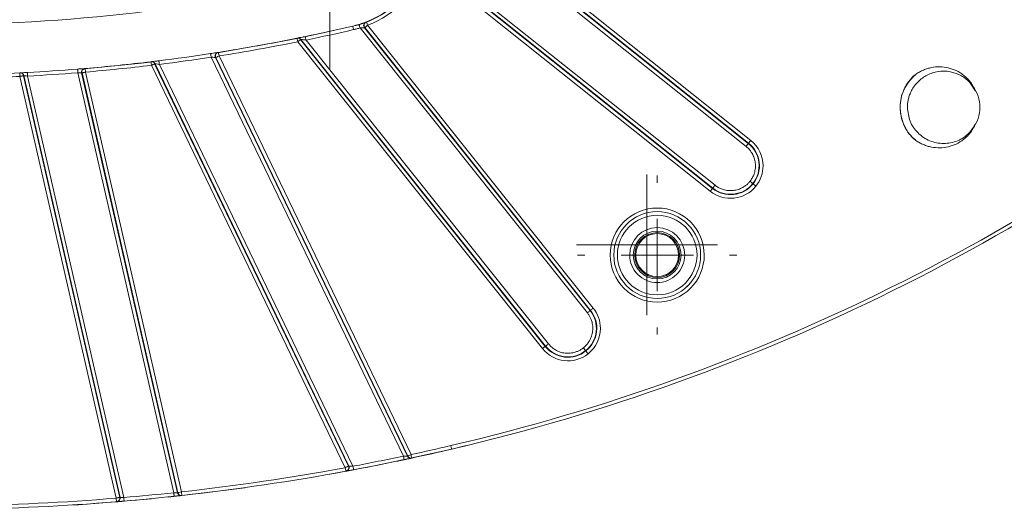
# Model space of a CAD drawing. Header units: millimetres. Extents: x 0 to 420, y 0 to 297.
# Tile 50 of 92: x 88 to 122, y 202 to 219. Entities that reach past the tile are written whole.
import ezdxf

# ---------------------------------------------------------------- set-up
doc = ezdxf.new("R2010")
doc.units = ezdxf.units.MM

# ---------------------------------------------------------------- blocks, each defined once
blk = doc.blocks.new('SW_CENTERMARKSYMBOL_13')
at = {"color": 0, "linetype": 'Continuous', "lineweight": 0}
for p, q in [((0, 1.25), (0, 2.4325)), ((0, 0), (0, 1.25)), ((-1.25, 0), (-2.4325, 0)), ((0, 0), (-1.25, 0)), ((0, 0), (0, -1.25)), ((0, 0), (1.25, 0)), ((1.25, 0), (2.4325, 0)), ((0, -1.25), (0, -2.4325))]:
    blk.add_line(p, q, dxfattribs=at)
blk = doc.blocks.new('SW_CENTERMARKSYMBOL_19')
at = {"color": 0, "linetype": 'Continuous', "lineweight": 0}
for p, q in [((0, 2.5), (0, 2.75)), ((0, 0), (0, 1.25)), ((-2.5, 0), (-2.75, 0)), ((0, 0), (-1.25, 0)), ((0, 0), (0, -1.25)), ((0, 0), (1.25, 0)), ((2.5, 0), (2.75, 0)), ((0, -2.5), (0, -2.75))]:
    blk.add_line(p, q, dxfattribs=at)
blk = doc.blocks.new('SW_CENTERMARKSYMBOL_24')
at = {"color": 0, "linetype": 'Continuous', "lineweight": 0}
for p, q in [((0, 2.5), (0, 21.592)), ((0, 0), (0, 1.25)), ((-2.5, 0), (-4.868, 0)), ((0, 0), (-1.25, 0)), ((0, 0), (0, -1.25)), ((0, 0), (1.25, 0)), ((2.5, 0), (21.941, 0)), ((0, -2.5), (0, -4.868))]:
    blk.add_line(p, q, dxfattribs=at)
blk = doc.blocks.new('SW_CENTERMARKSYMBOL_25')
at = {"color": 0, "linetype": 'Continuous', "lineweight": 0}
for p, q in [((0, 2.5), (0, 4.868)), ((0, 0), (0, 1.25)), ((-2.5, 0), (-4.868, 0)), ((0, 0), (-1.25, 0)), ((0, 0), (0, -1.25)), ((0, 0), (1.25, 0)), ((2.5, 0), (4.868, 0)), ((0, -2.5), (0, -4.868))]:
    blk.add_line(p, q, dxfattribs=at)

msp = doc.modelspace()

# ---------------------------------------------------------------- linework, layer by layer
at = {"color": 7, "linetype": 'Continuous', "lineweight": 15}
for p, q in [((113.44850495, 215.09124016), (102.84957721, 223.54360347)), ((102.85249784, 223.55810975), (113.45671549, 215.10153686)), ((113.53463366, 215.19925123), (102.93043091, 223.65582412)), ((113.37058678, 214.99352579), (102.87133291, 223.36639141)), ((102.45047941, 221.50280749), (112.29853764, 213.64923244)), ((102.35941842, 221.23886322), (112.13449075, 213.44351446)), ((112.21240893, 213.54122882), (102.43733659, 221.33657759)), ((102.44231358, 221.34945219), (112.22061946, 213.55151807)), ((98.07214573, 218.76624649), (99.78355899, 219.14191221)), ((107.88761511, 209.23830991), (100.03404751, 219.08638304)), ((100.18739536, 219.09453397), (100.20026996, 219.09951096)), ((107.98533692, 209.31623553), (100.18739536, 219.09453397)), ((100.20026996, 219.09951096), (107.99563363, 209.32444607)), ((100.25269225, 219.29394131), (100.24026468, 219.28913569)), ((108.09334054, 209.4023717), (100.29799178, 219.17743658)), ((97.87078633, 218.73187696), (97.85630241, 218.72895633)), ((98.14517632, 218.78793513), (98.09585347, 218.77778744)), ((97.88102343, 218.60642408), (106.33761122, 208.00221389)), ((97.97874525, 218.68434971), (97.99324408, 218.68727778)), ((106.43531814, 208.08013951), (97.97874525, 218.68434971)), ((97.99324408, 218.68727778), (106.44561484, 208.08835005)), ((98.17046359, 218.66551464), (106.54332175, 208.16627567)), ((94.89103093, 218.07582354), (101.53180792, 204.28611015)), ((95.03655567, 218.06170469), (95.05013063, 218.06385045)), ((101.67080596, 204.28553646), (95.03655567, 218.06170469)), ((95.05013063, 218.06385045), (101.68403819, 204.28839003)), ((95.118974, 218.23516165), (95.10541394, 218.23303079)), ((95.14326289, 218.2415468), (95.12970283, 218.23940848)), ((101.79664626, 204.34261536), (95.16273871, 218.11807578)), ((92.82549157, 217.91900372), (92.811708, 217.91734224)), ((92.82665386, 217.79323792), (99.52302709, 203.88807779)), ((92.93926194, 217.84746324), (92.95307531, 217.84913217)), ((99.63563516, 203.94230311), (92.93926194, 217.84746324)), ((99.64906111, 203.94478416), (92.95307531, 217.84913217)), ((93.08693245, 217.95110827), (93.03845897, 217.94509565)), ((99.79100957, 203.93807118), (93.10241475, 217.827071)), ((88.29072549, 217.53316795), (88.27740386, 217.53250485)), ((88.28357294, 217.40765547), (91.60995915, 202.83382063)), ((88.40541973, 217.43546849), (88.41877117, 217.43613159)), ((91.73180595, 202.86163365), (88.40541973, 217.43546849)), ((91.74505308, 202.86272143), (88.41877117, 217.43613159)), ((88.5436429, 217.54622137), (88.49586978, 217.54369562)), ((91.87476769, 202.85607552), (88.55033352, 217.42140179)), ((90.28736189, 217.53795867), (93.60030725, 203.02299832)), ((90.4171659, 217.53093278), (90.43041303, 217.53205781)), ((90.4171659, 217.53093278), (93.72860625, 203.02255129)), ((90.43041303, 217.53205781), (93.74177888, 203.0240116)), ((90.51861301, 217.68024986), (90.50538077, 217.67913972)), ((90.5416949, 217.68442219), (90.52847757, 217.68329715)), ((93.86362567, 203.05182462), (90.55225983, 217.55986338)), ((119.2199929, 217.4658147), (119.16044786, 217.41839921)), ((121.29643991, 216.90017407), (121.09493151, 217.20176612)), ((113.44850495, 215.09124016), (113.37058678, 214.99352579)), ((113.45671549, 215.10153686), (113.44850495, 215.09124016)), ((113.6146529, 213.69921838), (113.60435619, 213.70742892)), ((112.21240893, 213.54122882), (112.22061946, 213.55151807)), ((111.30586698, 210.12306636), (111.41379609, 210.23098802)), ((107.99563363, 209.32444607), (107.98533692, 209.31623553)), ((106.43531814, 208.08013951), (106.33761122, 208.00221389)), ((106.43531814, 208.08013951), (106.44561484, 208.08835005)), ((107.83756211, 207.9221425), (107.82935157, 207.9324392)), ((103.70466545, 204.64942282), (103.20081248, 204.5241562)), ((101.55767634, 204.16381632), (101.53180792, 204.28611015)), ((101.68403819, 204.28839003), (101.67080596, 204.28553646)), ((101.82293191, 204.22041093), (101.80966988, 204.21755736)), ((99.55919221, 203.7676466), (99.54575136, 203.76515811)), ((99.64906111, 203.94478416), (99.63563516, 203.94230311)), ((91.74505308, 202.86272143), (91.73180595, 202.86163365)), ((93.74177888, 203.0240116), (93.72860625, 203.02255129)), ((93.87742415, 202.92758619), (93.86423662, 202.92611842)), ((91.63348808, 202.71033471), (91.62021115, 202.70923947))]:
    msp.add_line(p, q, dxfattribs=at)
at = {"color": 7, "linetype": 'Continuous', "lineweight": 15, "flags": 128}
for points in [[(99.78208377, 219.14824521), (99.78262022, 219.14591317), (99.78424444, 219.13898413), (99.78686705, 219.12773376), (99.79041352, 219.11260163), (99.79471996, 219.09415399), (99.79963734, 219.0731061), (99.80498686, 219.05027752), (99.81053009, 219.02653252)], [(100.03404751, 219.08638304), (100.02698436, 219.1097257), (100.02020433, 219.13216685), (100.01394584, 219.15285712), (100.00846222, 219.17098438), (100.00396206, 219.18586319), (100.0006242, 219.19691985), (99.99856784, 219.20372968), (99.99786749, 219.20603191)], [(95.11284962, 218.23016976), (97.36760392, 218.62566893), (97.91104927, 218.73338198)], [(98.17046359, 218.66551464), (98.1655313, 218.6894012), (98.16077783, 218.71236389), (98.15641179, 218.73353099), (98.15258219, 218.75207548), (98.14943805, 218.76730447), (98.14709857, 218.77861445), (98.14566805, 218.78558075), (98.14517632, 218.78793513)], [(94.89103093, 218.07582354), (94.88733544, 218.09992616), (94.88378897, 218.12310492), (94.88051071, 218.14446574), (94.87763479, 218.16318904), (94.87528041, 218.17855214), (94.87353697, 218.18997388), (94.87244918, 218.19699978), (94.87209156, 218.19937651)], [(90.51241412, 217.67540698), (92.48529806, 217.87229603), (92.86575451, 217.91731989)], [(93.10241475, 217.827071), (93.09938982, 217.85127049), (93.09648409, 217.87453865), (93.09381678, 217.89598142), (93.0914624, 217.91477924), (93.08954015, 217.93020194), (93.08810964, 217.94166838), (93.08723047, 217.94872408), (93.08693245, 217.95110827)], [(86.20384767, 217.4568442), (87.55967453, 217.49449944), (88.36710885, 217.53048574)], [(88.55033352, 217.42140179), (88.54902222, 217.44575029), (88.54777053, 217.46916746), (88.54660823, 217.49075179), (88.54559496, 217.50966137), (88.54477539, 217.52518838), (88.54414954, 217.53672188), (88.54376211, 217.54382228), (88.5436429, 217.54622137)], [(90.28736189, 217.53795867), (90.28539493, 217.56226247), (90.28351739, 217.58564239), (90.28177395, 217.60718202), (90.28025403, 217.62606179), (90.27900233, 217.641559), (90.27807846, 217.65307014), (90.27751222, 217.6601631), (90.2773185, 217.66255473)], [(113.45671549, 215.10153686), (113.45844402, 215.10370498), (113.46303358, 215.10945683), (113.47032025, 215.11859124), (113.480006, 215.13075059), (113.49176302, 215.14548784), (113.50512936, 215.16224419), (113.51959839, 215.18039381), (113.53463366, 215.19925123)], [(112.22061946, 213.55151807), (112.222348, 213.55368619), (112.22693756, 213.55944549), (112.23420932, 213.56857245), (112.24390998, 213.5807318), (112.255667, 213.59546905), (112.26903334, 213.61223286), (112.28350237, 213.63037502), (112.29853764, 213.64923244)], [(112.21240893, 213.54122882), (112.21068039, 213.5390607), (112.20609083, 213.5333014), (112.19880416, 213.52417444), (112.18910351, 213.51200764), (112.17736139, 213.4972704), (112.16399505, 213.48051404), (112.14952603, 213.46237188), (112.13449075, 213.44351446)], [(107.98533692, 209.31623553), (107.98316136, 209.314507), (107.97740951, 209.30991744), (107.9682751, 209.30263822), (107.95611575, 209.29293757), (107.9413785, 209.281188), (107.92462959, 209.26782166), (107.90647998, 209.25335263), (107.88761511, 209.23830991)], [(107.99563363, 209.32444607), (107.9977943, 209.32617461), (108.00354614, 209.33076417), (108.01268056, 209.33804338), (108.0248399, 209.34774404), (108.03957715, 209.3594936), (108.05634096, 209.37285995), (108.07449057, 209.38733642), (108.09334054, 209.4023717)], [(106.44561484, 208.08835005), (106.44777551, 208.09007858), (106.45352736, 208.09466814), (106.46266177, 208.10194736), (106.47482112, 208.11164801), (106.48955836, 208.12339758), (106.50632217, 208.13676392), (106.52447178, 208.15123295), (106.54332175, 208.16627567)], [(103.20081248, 204.5241562), (100.6498529, 203.97177761), (98.99209871, 203.65941202)], [(103.19951608, 204.52936416), (103.19897964, 204.53170364), (103.19735541, 204.53863268), (103.19471791, 204.54988306), (103.19118633, 204.56501519), (103.1868799, 204.58346283), (103.18196251, 204.60450327), (103.176613, 204.62733929), (103.17106977, 204.6510843)], [(99.81413617, 203.81523346), (99.81370404, 203.81759529), (99.81237784, 203.82458394), (99.81024697, 203.83593117), (99.80737105, 203.85121231), (99.80385437, 203.86982386), (99.79986086, 203.89106547), (99.79552462, 203.91411012), (99.79100957, 203.93807118)], [(96.05227842, 203.19423502), (95.50045862, 203.11943864), (93.40706899, 202.8713045)], [(92.82926157, 202.81269824), (90.30627146, 202.60655557), (90.13203218, 202.5953052)], [(91.88545182, 202.73153906), (91.8852432, 202.7339307), (91.88463225, 202.7410162), (91.88364878, 202.75252735), (91.88232257, 202.76800965), (91.88069835, 202.78688942), (91.8788506, 202.8084216), (91.87685385, 202.83177917), (91.87476769, 202.85607552)], [(93.6137034, 202.89872264), (93.61343517, 202.90110683), (93.61267521, 202.90817743), (93.61143842, 202.91966622), (93.60976949, 202.93511873), (93.60774293, 202.95395379), (93.60543325, 202.97544127), (93.60291495, 202.99875413), (93.60030725, 203.02299832)]]:
    msp.add_lwpolyline(points, dxfattribs=at)
at = {"color": 8, "linetype": 'Continuous', "lineweight": 15, "flags": 128}
msp.add_lwpolyline([(103.19959059, 204.52937906), (103.20035055, 204.52613061), (103.20081248, 204.5241562)], dxfattribs=at)
at = {"color": 7, "linetype": 'Continuous', "lineweight": 15}
for radius in [1.5, 0.825, 0.77503132, 0.74008987]:
    msp.add_circle((110.3005427, 211.23631168), radius, dxfattribs=at)
for centre, radius, start, end in [((98.9868342, 222.55002018), 3.5, 283.157959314, 338.868524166), ((98.98683098, 222.55002339), 3.49349242, 291.244544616, 338.755455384), ((85.08962593, 281.99722745), 64.54349143, 281.6700401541, 283.1579595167), ((98.98683098, 222.55002339), 3.49349242, 283.157959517, 286.822455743), ((100.28512777, 219.17246468), 0.12499928, 111.033074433, 218.568458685), ((85.08962593, 281.99722745), 64.54349143, 278.9611871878, 281.4083162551), ((97.89553173, 218.60940322), 0.12494859, 38.554062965, 101.422635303), ((87.18842877, 273.02041237), 70.33760306, 283.1576996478, 309.564694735), ((85.08962593, 281.99722745), 64.54349143, 277.1175628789, 278.7175663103), ((95.1491544, 218.11594812), 0.12498329, 98.953529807, 205.722029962), ((85.08962593, 281.99722745), 64.54349143, 274.845621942, 276.8714105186), ((92.8404675, 217.79493122), 0.12497304, 25.702671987, 96.882481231), ((88.29691098, 217.40832969), 0.12499141, 12.85182845, 92.83657108), ((85.08962593, 281.99722745), 64.54349143, 273.067622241, 274.6101248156), ((90.53900291, 217.55876549), 0.12497567, 94.831120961, 192.867963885), ((112.83459226, 214.32142007), 0.98463874, 321.428571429, 51.428571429), ((112.83459226, 214.32142007), 0.9978062, 321.428571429, 51.428571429), ((112.83452991, 214.32134189), 0.9978062, 231.428571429, 321.428571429), ((112.83452991, 214.32134189), 0.98463874, 231.428571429, 321.428571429), ((107.21551248, 208.70232446), 0.98463874, 308.571428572, 38.571428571), ((107.21551248, 208.70232446), 0.9978062, 308.571428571, 38.571428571), ((107.2154343, 208.70226211), 0.9978062, 218.571428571, 308.571428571), ((107.2154343, 208.70226211), 0.98463874, 218.571428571, 308.571428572), ((85.08962593, 281.9985136), 79.55775899, 282.1416401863, 283.1576996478), ((85.08962593, 281.9985136), 79.55775899, 280.6657717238, 281.9463083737), ((101.78341853, 204.33975387), 0.12498448, 205.708524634, 282.124512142), ((85.08962593, 281.9985136), 79.55775899, 276.3417273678, 280.4691423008), ((99.53643495, 203.89055807), 0.12500048, 280.48961894, 25.709407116), ((91.62319378, 202.83490541), 0.12499533, 274.724086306, 12.861559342), ((85.08962593, 281.9985136), 79.55775899, 274.9001752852, 276.1506585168), ((93.85046565, 203.05034667), 0.12498918, 192.848992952, 276.325537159), ((85.08962593, 281.9985136), 79.55775899, 270.8099425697, 274.7084867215)]:
    msp.add_arc(centre, radius, start, end, dxfattribs=at)
for points in [[(100.29798917, 219.17743512), (101.24373265, 219.54511099), (101.99174339, 220.29312172), (102.35941925, 221.23886521)], [(100.03404793, 219.08638021), (99.99703455, 219.07551143), (99.92300781, 219.05377386), (99.84802377, 219.0356114), (99.81053175, 219.02653017)], [(98.17046016, 218.66551691), (98.72461225, 218.77997413), (99.25953853, 218.89772234), (99.81053175, 219.02653017)], [(131.91028196, 218.89310432), (123.55793737, 211.99210846), (113.72108639, 207.11735392), (103.1710664, 204.65108501)], [(95.16273664, 218.11807416), (96.07695397, 218.2622372), (96.97380079, 218.42335901), (97.88102901, 218.60642535)], [(93.10241742, 217.82707118), (93.70559843, 217.90238911), (94.29019027, 217.9836906), (94.8910331, 218.07582101)], [(95.14326597, 218.24154842), (95.14326597, 218.24154842), (95.15199048, 218.18622146), (95.16273664, 218.11807416)], [(90.55225599, 217.55986673), (91.31701557, 217.62469866), (92.06466863, 217.70141403), (92.82665848, 217.79323917)], [(92.82665848, 217.79323917), (92.81840449, 217.86173301), (92.8117033, 217.91734131), (92.8117033, 217.91734131)], [(86.21246308, 217.33848465), (86.90873185, 217.35057577), (87.58804678, 217.3732643), (88.28357066, 217.40765785)], [(88.28357066, 217.40765785), (88.28016331, 217.47656303), (88.27739697, 217.5325053), (88.27739697, 217.5325053)], [(88.55033003, 217.42140139), (89.13579974, 217.45277749), (89.70294719, 217.49083389), (90.28736014, 217.53795858)], [(90.54169708, 217.68441997), (90.54169708, 217.68441997), (90.54642837, 217.62860953), (90.55225599, 217.55986673)], [(121.44508431, 216.34177006), (121.44508431, 216.60167264), (121.36149793, 216.86093152), (121.20968981, 217.07189039)], [(121.20968981, 215.61164974), (121.36149793, 215.82260861), (121.44508431, 216.08186748), (121.44508431, 216.34177006)], [(113.95737942, 214.32142007), (113.95737942, 214.66308356), (113.80176187, 214.98622673), (113.5346386, 215.19925042)], [(113.71242261, 213.62137373), (113.87100578, 213.82023073), (113.95737942, 214.06707242), (113.95737942, 214.32142007)], [(112.13448357, 213.44351154), (112.61897131, 213.05714546), (113.32599418, 213.1368078), (113.71236026, 213.62129555)], [(108.33829964, 208.70232446), (108.33829964, 208.95667211), (108.251926, 209.2035138), (108.09334283, 209.40237081)], [(107.91555883, 207.82449411), (108.18268209, 208.03751781), (108.33829964, 208.36066098), (108.33829964, 208.70232446)], [(106.33760395, 208.00221577), (106.72397004, 207.51772803), (107.4309929, 207.43806568), (107.91548064, 207.82443177)], [(103.1710664, 204.65108501), (102.70580286, 204.54232076), (102.26376726, 204.44311167), (101.79664819, 204.34261488)], [(101.53180843, 204.28610897), (100.94523728, 204.16200381), (100.38020518, 204.04903731), (99.79100706, 203.93807168)], [(101.79664819, 204.34261488), (101.81115867, 204.27516875), (101.82293933, 204.22041105), (101.82293933, 204.22041105)], [(99.52303078, 203.88807881), (97.64353542, 203.54078183), (95.76324003, 203.26294172), (93.86362263, 203.05182158)], [(91.60995378, 202.83382119), (89.81027467, 202.68559226), (88.01805583, 202.59921691), (86.21246308, 202.57369106)], [(93.60030443, 203.02300125), (93.01795546, 202.96024528), (92.45834974, 202.90611082), (91.87476992, 202.85607858)]]:
    msp.add_open_spline(points, degree=3, dxfattribs=at)
for points, knots in [([(70.79406027, 220.84596434), (71.96469453, 220.5723006), (73.14198461, 220.3325034), (75.50985837, 219.92056198), (76.7017952, 219.7483041), (80.28298726, 219.33533922), (82.67997853, 219.19734375), (87.49309895, 219.1971069), (89.89301538, 219.33498273), (94.67347419, 219.88620311), (97.04096285, 220.29794334), (99.38519798, 220.84596434)], [0, 0, 0, 0, 0.125, 0.125, 0.25, 0.25, 0.5, 0.5, 0.75, 0.75, 1, 1, 1, 1]), ([(100.240267, 219.28913586), (100.23914532, 219.28870471), (100.2113885, 219.27782775), (100.12078641, 219.24533725), (100.05961891, 219.22469986), (99.99787205, 219.20603098)], [0, 0, 0, 0, 0.5, 0.5, 1, 1, 1, 1]), ([(100.03404793, 219.08638021), (100.0737866, 219.0863704), (100.11252677, 219.0881495), (100.16948683, 219.09238863), (100.18670404, 219.0944577), (100.18740191, 219.0945343)], [0, 0, 0, 0, 0.5, 0.5, 1, 1, 1, 1]), ([(100.20027512, 219.09951077), (100.18981311, 219.11263227), (100.18091226, 219.1294244), (100.17180245, 219.16798002), (100.17183099, 219.18964245), (100.18280302, 219.23033821), (100.1936672, 219.24907738), (100.22092202, 219.27782246), (100.23705658, 219.28786049), (100.2526955, 219.29394042)], [0, 0, 0, 0, 0.25, 0.25, 0.5, 0.5, 0.75, 0.75, 1, 1, 1, 1]), ([(100.29798917, 219.17743512), (100.27268807, 219.15725817), (100.24753607, 219.13720012), (100.21144403, 219.10841768), (100.20071668, 219.0998629), (100.20027512, 219.09951077)], [0, 0, 0, 0, 0.5, 0.5, 1, 1, 1, 1]), ([(100.2526955, 219.29394042), (100.2526955, 219.29394042), (100.25746774, 219.28166517), (100.27445568, 219.23796844), (100.28597688, 219.20833337), (100.29798917, 219.17743512)], [0, 0, 0, 0, 0.5, 0.5, 1, 1, 1, 1]), ([(97.88102901, 218.60642535), (97.87447173, 218.63892149), (97.86818252, 218.67008912), (97.85890913, 218.7160456), (97.85630405, 218.72895566), (97.85630405, 218.72895566)], [0, 0, 0, 0, 0.5, 0.5, 1, 1, 1, 1]), ([(97.95855417, 218.7496764), (97.95848461, 218.74966149), (97.9437676, 218.74650747), (97.92233412, 218.74239307), (97.89402489, 218.73655377), (97.87532991, 218.73280085), (97.87229455, 218.73218364), (97.87078633, 218.73187696)], [0, 0, 0, 0, 0.00118750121, 0.25121318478, 0.50044690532, 0.75178187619, 1, 1, 1, 1]), ([(97.97874306, 218.6843497), (97.97830149, 218.68399757), (97.96757414, 218.67544279), (97.93148211, 218.64666035), (97.9063301, 218.6266023), (97.88102901, 218.60642535)], [0, 0, 0, 0, 0.5, 0.5, 1, 1, 1, 1]), ([(97.99324917, 218.68727857), (97.99411104, 218.68717037), (98.01653232, 218.68434731), (98.08338069, 218.67607275), (98.12744171, 218.67068246), (98.17046016, 218.66551691)], [0, 0, 0, 0, 0.5, 0.5, 1, 1, 1, 1]), ([(95.12970829, 218.23941199), (95.12851479, 218.23922405), (95.09853643, 218.23449268), (95.00276881, 218.2195336), (94.93711217, 218.2093475), (94.87208762, 218.19937694)], [0, 0, 0, 0, 0.5, 0.5, 1, 1, 1, 1]), ([(94.8910331, 218.07582101), (94.92779041, 218.07213616), (94.96487735, 218.0685236), (95.0189562, 218.06334607), (95.03587515, 218.06176954), (95.03654875, 218.06170639)], [0, 0, 0, 0, 0.5, 0.5, 1, 1, 1, 1]), ([(95.05013268, 218.06384696), (95.04287963, 218.07891161), (95.03795344, 218.09717107), (95.03757207, 218.13656984), (95.04231976, 218.15756133), (95.06176419, 218.19466196), (95.07632363, 218.21050914), (95.10893641, 218.23260899), (95.1267528, 218.23894446), (95.14326597, 218.24154842)], [0, 0, 0, 0, 0.25, 0.25, 0.5, 0.5, 0.75, 0.75, 1, 1, 1, 1]), ([(95.16273664, 218.11807416), (95.1335801, 218.10403312), (95.10459537, 218.09007481), (95.06300355, 218.07004524), (95.05064153, 218.06409201), (95.05013268, 218.06384696)], [0, 0, 0, 0, 0.5, 0.5, 1, 1, 1, 1]), ([(92.90613666, 217.92879378), (92.90610188, 217.92878881), (92.87856867, 217.92485514), (92.85281473, 217.92243205), (92.82944412, 217.91946127), (92.82680732, 217.91915603), (92.82549157, 217.91900372)], [0, 0, 0, 0, 0.0006289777, 0.4979961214, 0.7495028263, 1, 1, 1, 1]), ([(92.82665848, 217.79323917), (92.83405529, 217.79676714), (92.84807639, 217.80345463), (92.86723817, 217.81251086), (92.88301494, 217.820126), (92.8955471, 217.82632668), (92.91372546, 217.83525843), (92.93384111, 217.84477172), (92.93749643, 217.84658859), (92.93926243, 217.84746638)], [0, 0, 0, 0, 0.1268778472, 0.2405046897, 0.340681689, 0.4275118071, 0.5013031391, 0.7590627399, 1, 1, 1, 1]), ([(92.9530749, 217.84913238), (92.95377216, 217.84902715), (92.97137393, 217.84636164), (93.02694382, 217.8380849), (93.06470625, 217.83252168), (93.10241742, 217.82707118)], [0, 0, 0, 0, 0.5, 0.5, 1, 1, 1, 1]), ([(121.20968981, 217.07189039), (121.197596, 217.09317956), (121.17351077, 217.1355777), (121.13285738, 217.19616264), (121.08912902, 217.25407457), (121.04199436, 217.30912921), (120.99154394, 217.36137407), (120.93775619, 217.41078972), (120.88064066, 217.45739711), (120.76185286, 217.54333254), (120.56731772, 217.6486806), (120.28504014, 217.72941917), (119.99225376, 217.75118635), (119.75060384, 217.71619477), (119.56543395, 217.65973375), (119.43176521, 217.60309919), (119.3022307, 217.53307325), (119.22164027, 217.47586798), (119.18088094, 217.4469359)], [0, 0, 0, 0, 0.0314453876, 0.0626245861, 0.0936474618, 0.1246255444, 0.1556708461, 0.1868946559, 0.2184063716, 0.2503124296, 0.3752047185, 0.5001568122, 0.6247960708, 0.7496269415, 0.8112784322, 0.8731347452, 0.9358367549, 1, 1, 1, 1]), ([(88.28357066, 217.40765785), (88.29151193, 217.40945521), (88.30658304, 217.41286628), (88.32719816, 217.41749466), (88.34429757, 217.42140489), (88.35799315, 217.42460451), (88.37773165, 217.42919114), (88.3994949, 217.43405759), (88.4034822, 217.43500753), (88.40541809, 217.43546873)], [0, 0, 0, 0, 0.1260606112, 0.2392407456, 0.3394778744, 0.4268015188, 0.5013010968, 0.757874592, 1, 1, 1, 1]), ([(88.36697474, 217.53699755), (88.36693996, 217.53699506), (88.33894836, 217.53499535), (88.30598504, 217.53416954), (88.29582087, 217.5335024), (88.29072549, 217.53316795)], [0, 0, 0, 0, 0.0006199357, 0.4990030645, 1, 1, 1, 1]), ([(88.41877312, 217.43613052), (88.41937286, 217.43606118), (88.43415656, 217.43434229), (88.48272127, 217.42883461), (88.51629428, 217.42508777), (88.55033003, 217.42140139)], [0, 0, 0, 0, 0.5, 0.5, 1, 1, 1, 1]), ([(90.52847268, 217.68330025), (90.5273312, 217.68320372), (90.49926102, 217.68081975), (90.40651034, 217.67308586), (90.34200583, 217.66777072), (90.27731326, 217.66255417)], [0, 0, 0, 0, 0.5, 0.5, 1, 1, 1, 1]), ([(90.28736014, 217.53795858), (90.320808, 217.53602491), (90.35414402, 217.53420815), (90.4020694, 217.53168494), (90.41656891, 217.5309637), (90.41715855, 217.53093396)], [0, 0, 0, 0, 0.5, 0.5, 1, 1, 1, 1]), ([(90.43040857, 217.53205585), (90.42691024, 217.54738605), (90.42607626, 217.5648383), (90.43263821, 217.60034317), (90.44013459, 217.61826963), (90.46253578, 217.6489389), (90.47733139, 217.6615322), (90.50915454, 217.67858003), (90.52603137, 217.68309192), (90.54169708, 217.68441997)], [0, 0, 0, 0, 0.25, 0.25, 0.5, 0.5, 0.75, 0.75, 1, 1, 1, 1]), ([(90.43040857, 217.53205585), (90.43094655, 217.53218346), (90.43203725, 217.53244218), (90.43917287, 217.53408954), (90.45051527, 217.53666768), (90.46942836, 217.54092786), (90.50226141, 217.54865156), (90.53390997, 217.55575121), (90.55225599, 217.55986673)], [0, 0, 0, 0, 0.12000766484, 0.24329739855, 0.37027840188, 0.5013008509, 0.71091429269, 1, 1, 1, 1]), ([(119.18087735, 217.44693493), (119.04556832, 217.2888294), (118.77828483, 216.97651473), (118.6553193, 216.35767847), (118.7604942, 215.82141576), (118.97280172, 215.43520745), (119.1474623, 215.28111634), (119.21851769, 215.21842902)], [0, 0, 0, 0, 0.2453139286, 0.484582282, 0.7229373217, 0.8872853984, 1, 1, 1, 1]), ([(119.18088094, 217.4469359), (119.15922883, 217.42639685), (119.11611166, 217.3854962), (119.0563118, 217.31969505), (119.00057187, 217.25106056), (118.94920527, 217.17925495), (118.90213066, 217.10437517), (118.85937353, 217.02638567), (118.78958671, 216.8793195), (118.71590227, 216.65249245), (118.68468732, 216.34191498), (118.71585437, 216.03117785), (118.79646254, 215.78317543), (118.88914493, 215.59785597), (118.97288106, 215.46715334), (119.06921729, 215.34517117), (119.14352208, 215.27292703), (119.18088094, 215.23660423)], [0, 0, 0, 0, 0.0360537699, 0.0717960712, 0.1073519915, 0.1428485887, 0.1784135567, 0.2141738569, 0.2502543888, 0.3750774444, 0.5000122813, 0.6248542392, 0.7498084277, 0.8126764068, 0.874876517, 0.9370905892, 1, 1, 1, 1]), ([(118.94508431, 216.34177006), (118.94554235, 216.36723258), (118.94659117, 216.42553701), (118.95686235, 216.5236463), (118.97933026, 216.64232925), (119.02077018, 216.77925695), (119.08769538, 216.93044945), (119.21846377, 217.14031989), (119.44989421, 217.37067161), (119.803947, 217.55103998), (120.14514442, 217.60443736), (120.41093866, 217.57843669), (120.6018509, 217.52827988), (120.77161328, 217.456516), (120.92174351, 217.36314981), (121.07421476, 217.23954629), (121.15725273, 217.13678341), (121.20968981, 217.07189039)], [0, 0, 0, 0, 0.0243171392, 0.0556817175, 0.0940913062, 0.1395429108, 0.1920329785, 0.2515574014, 0.375029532, 0.4984937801, 0.6252246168, 0.6989530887, 0.7522633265, 0.8132549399, 0.8742438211, 0.9205870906, 1, 1, 1, 1]), ([(118.94508138, 216.34176796), (118.96386906, 216.17817023), (119.00144467, 215.85097274), (119.29058371, 215.43484137), (119.70342187, 215.15697764), (120.19609069, 215.0587624), (120.68270016, 215.15858685), (121.08537045, 215.41065872), (121.23141451, 215.66854616), (121.29643991, 215.78336929)], [0, 0, 0, 0, 0.1470016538, 0.2940051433, 0.4410049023, 0.5880083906, 0.735011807, 0.8820152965, 1, 1, 1, 1]), ([(119.18088094, 215.23660423), (119.20062462, 215.22221469), (119.24007963, 215.1934592), (119.30177136, 215.15395533), (119.36518206, 215.1172198), (119.45195198, 215.07234348), (119.56401037, 215.02446169), (119.75002992, 214.96733471), (119.99230054, 214.93236227), (120.28509653, 214.95411655), (120.56739175, 215.03493048), (120.78339841, 215.15183671), (120.93861682, 215.27046146), (121.0432553, 215.37276542), (121.13550333, 215.48593125), (121.1848748, 215.56959753), (121.20968981, 215.61164974)], [0, 0, 0, 0, 0.0313831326, 0.0627148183, 0.0940661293, 0.1255080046, 0.1881877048, 0.2503150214, 0.3751772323, 0.5000865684, 0.6248077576, 0.7497091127, 0.8130841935, 0.8753330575, 0.9373401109, 1, 1, 1, 1]), ([(113.50669978, 213.78543222), (113.51987994, 213.80269674), (113.5461316, 213.83708342), (113.58038966, 213.89210051), (113.61055334, 213.94922669), (113.63628174, 214.00873565), (113.66956566, 214.10485448), (113.69696005, 214.24182719), (113.6946282, 214.41823326), (113.65764533, 214.59082283), (113.59462233, 214.73145841), (113.52274274, 214.84042875), (113.45270101, 214.92317245), (113.39803182, 214.97000899), (113.37058012, 214.99352759)], [0, 0, 0, 0, 0.048282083, 0.0961660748, 0.1439270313, 0.1918421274, 0.2401858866, 0.3700178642, 0.5000484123, 0.6298804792, 0.7599111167, 0.8401118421, 0.9197134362, 1, 1, 1, 1]), ([(112.29854205, 213.64923438), (112.31580657, 213.63605421), (112.35019326, 213.60980255), (112.40521035, 213.57554449), (112.46233653, 213.54538081), (112.52184549, 213.51965241), (112.61796431, 213.48636849), (112.75493703, 213.4589741), (112.93134309, 213.46130595), (113.10393267, 213.49828882), (113.24456825, 213.56131182), (113.35353859, 213.63319141), (113.43628229, 213.70323315), (113.48311883, 213.75790234), (113.50663743, 213.78535403)], [0, 0, 0, 0, 0.048282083, 0.0961660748, 0.1439270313, 0.1918421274, 0.2401858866, 0.3700178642, 0.5000484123, 0.6298804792, 0.7599111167, 0.8401118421, 0.9197134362, 1, 1, 1, 1]), ([(113.60435148, 213.70742968), (113.60390429, 213.7077863), (113.59341228, 213.71615339), (113.5568608, 213.74530223), (113.5322606, 213.76492023), (113.50663743, 213.78535403)], [0, 0, 0, 0, 0.5, 0.5, 1, 1, 1, 1]), ([(113.61470856, 213.69929809), (113.61515574, 213.69894147), (113.62564775, 213.69057437), (113.66219924, 213.66142554), (113.68679943, 213.64180753), (113.71242261, 213.62137373)], [0, 0, 0, 0, 0.5, 0.5, 1, 1, 1, 1]), ([(111.9255427, 211.23631168), (111.9255427, 212.13317357), (111.19740459, 212.86131168), (109.40368081, 212.86131168), (108.6755427, 212.13317357), (108.6755427, 211.23631168)], [0, 0, 0, 0, 0.5, 0.5, 1, 1, 1, 1]), ([(108.9255427, 211.23631168), (108.9255427, 211.99519482), (109.54165956, 212.61131168), (111.05942584, 212.61131168), (111.6755427, 211.99519482), (111.6755427, 211.23631168)], [0, 0, 0, 0, 0.5, 0.5, 1, 1, 1, 1]), ([(111.2505427, 211.23631168), (111.2505427, 211.76063094), (110.82486196, 212.18631168), (109.77622344, 212.18631168), (109.3505427, 211.76063094), (109.3505427, 211.23631168)], [0, 0, 0, 0, 0.5, 0.5, 1, 1, 1, 1]), ([(108.6755427, 211.23631168), (108.6755427, 210.80534708), (108.84675619, 210.39200115), (109.45623217, 209.78252517), (109.8695781, 209.61131168), (110.7315073, 209.61131168), (111.14485323, 209.78252517), (111.75432921, 210.39200115), (111.9255427, 210.80534708), (111.9255427, 211.23631168)], [0, 0, 0, 0, 0.25, 0.25, 0.5, 0.5, 0.75, 0.75, 1, 1, 1, 1]), ([(111.6755427, 211.23631168), (111.6755427, 210.87164932), (111.53066975, 210.52189508), (111.0149593, 210.00618463), (110.66520505, 209.86131168), (109.93588035, 209.86131168), (109.5861261, 210.00618463), (109.07041565, 210.52189508), (108.9255427, 210.87164932), (108.9255427, 211.23631168)], [0, 0, 0, 0, 0.25, 0.25, 0.5, 0.5, 0.75, 0.75, 1, 1, 1, 1]), ([(109.3505427, 211.23631168), (109.3505427, 210.98436314), (109.45063674, 210.74271475), (109.80694577, 210.38640572), (110.04859416, 210.28631168), (110.55249123, 210.28631168), (110.79413962, 210.38640572), (111.15044866, 210.74271475), (111.2505427, 210.98436314), (111.2505427, 211.23631168)], [0, 0, 0, 0, 0.25, 0.25, 0.5, 0.5, 0.75, 0.75, 1, 1, 1, 1]), ([(107.75150034, 208.03021695), (107.76819177, 208.04411575), (107.80143701, 208.07179875), (107.8470786, 208.1178133), (107.88919778, 208.16679516), (107.92752311, 208.219087), (107.98136098, 208.30538956), (108.03854783, 208.43283226), (108.07552849, 208.60533434), (108.07787765, 208.7818262), (108.04772913, 208.93295968), (108.00189989, 209.05519262), (107.95202645, 209.15144752), (107.90915004, 209.20927481), (107.88762, 209.23831232)], [0, 0, 0, 0, 0.048282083, 0.0961660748, 0.1439270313, 0.1918421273, 0.2401858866, 0.3700178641, 0.5000484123, 0.6298804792, 0.7599111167, 0.840111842, 0.9197134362, 1, 1, 1, 1]), ([(106.54332679, 208.16627426), (106.55722558, 208.14958283), (106.58490858, 208.11633759), (106.63092314, 208.070696), (106.679905, 208.02857681), (106.73219684, 207.99025149), (106.81849939, 207.93641362), (106.9459421, 207.87922677), (107.11844417, 207.84224611), (107.29493603, 207.83989695), (107.44606952, 207.87004547), (107.56830246, 207.9158747), (107.66455735, 207.96574815), (107.72238464, 208.00862455), (107.75142216, 208.0301546)], [0, 0, 0, 0, 0.048282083, 0.0961660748, 0.1439270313, 0.1918421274, 0.2401858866, 0.3700178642, 0.5000484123, 0.6298804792, 0.7599111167, 0.840111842, 0.9197134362, 1, 1, 1, 1]), ([(107.82934651, 207.93244055), (107.82898989, 207.93288773), (107.8206228, 207.94337974), (107.79147396, 207.97993123), (107.77185596, 208.00453142), (107.75142216, 208.0301546)], [0, 0, 0, 0, 0.5, 0.5, 1, 1, 1, 1]), ([(107.83763447, 207.92220817), (107.83799109, 207.92176098), (107.84635819, 207.91126897), (107.87550702, 207.87471749), (107.89512503, 207.85011729), (107.91555883, 207.82449411)], [0, 0, 0, 0, 0.5, 0.5, 1, 1, 1, 1]), ([(101.67080098, 204.28553968), (101.67016375, 204.28554053), (101.65431972, 204.28555365), (101.60290023, 204.28570825), (101.5675204, 204.28586374), (101.53180843, 204.28610897)], [0, 0, 0, 0, 0.5, 0.5, 1, 1, 1, 1]), ([(101.80967524, 204.21755857), (101.80902719, 204.21741926), (101.80773583, 204.21714165), (101.8003507, 204.21555453), (101.78723091, 204.21273668), (101.76592184, 204.20816432), (101.73419529, 204.20136875), (101.6960316, 204.19321235), (101.65270739, 204.18397765), (101.60604704, 204.17405816), (101.57377179, 204.16722333), (101.5576828, 204.16381621)], [0, 0, 0, 0, 0.0836511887, 0.1666917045, 0.2506314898, 0.3755343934, 0.4997938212, 0.6234692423, 0.7490671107, 0.8749117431, 1, 1, 1, 1]), ([(101.68404424, 204.28838767), (101.68455309, 204.28863272), (101.6969151, 204.29458595), (101.73850693, 204.31461552), (101.76749166, 204.32857383), (101.79664819, 204.34261488)], [0, 0, 0, 0, 0.5, 0.5, 1, 1, 1, 1]), ([(101.82293191, 204.22041093), (101.81156465, 204.2189422), (101.78533765, 204.21555349), (101.74532303, 204.2253726), (101.7228301, 204.24257406), (101.71227589, 204.25064539)], [0, 0, 0, 0, 0.2887765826, 0.6662771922, 1, 1, 1, 1]), ([(99.63563474, 203.94230601), (99.63514065, 203.94206345), (99.6341415, 203.94157292), (99.6276048, 203.93840028), (99.61715767, 203.93337011), (99.59967104, 203.92505771), (99.56944203, 203.90999415), (99.5401094, 203.89614331), (99.52303078, 203.88807881)], [0, 0, 0, 0, 0.1197174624, 0.2420953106, 0.3688317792, 0.501306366, 0.709640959, 1, 1, 1, 1]), ([(99.54574402, 203.76515969), (99.54574402, 203.76515969), (99.54335091, 203.77811071), (99.53483203, 203.82421302), (99.52905454, 203.85547955), (99.52303078, 203.88807881)], [0, 0, 0, 0, 0.5, 0.5, 1, 1, 1, 1]), ([(99.63563474, 203.94230601), (99.64281637, 203.92739002), (99.64770336, 203.90937409), (99.6482901, 203.87054698), (99.6438025, 203.84987454), (99.62515777, 203.81313162), (99.61112436, 203.79730498), (99.57944459, 203.77485752), (99.56202079, 203.76816735), (99.54574402, 203.76515969)], [0, 0, 0, 0, 0.25, 0.25, 0.5, 0.5, 0.75, 0.75, 1, 1, 1, 1]), ([(99.81414201, 203.81523124), (99.80332005, 203.81319446), (99.78171201, 203.80912764), (99.74968334, 203.803117), (99.71349598, 203.79633996), (99.67455523, 203.78906763), (99.63595184, 203.78187949), (99.60370331, 203.77588999), (99.57951595, 203.77140676), (99.56307907, 203.76836468), (99.56048237, 203.76788447), (99.55918515, 203.76764456)], [0, 0, 0, 0, 0.0835654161, 0.166853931, 0.2511623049, 0.3766380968, 0.5004381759, 0.6245591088, 0.7496253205, 0.8749205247, 1, 1, 1, 1]), ([(99.79100706, 203.93807168), (99.75504226, 203.93967543), (99.71879974, 203.9413781), (99.66609828, 203.94392681), (99.64971041, 203.94475418), (99.64905474, 203.94478698)], [0, 0, 0, 0, 0.5, 0.5, 1, 1, 1, 1]), ([(91.73180121, 202.86163207), (91.73126322, 202.86150446), (91.73017253, 202.86124574), (91.7230369, 202.85959838), (91.71169451, 202.85702024), (91.69278141, 202.85276006), (91.65994836, 202.84503636), (91.6282998, 202.83793671), (91.60995378, 202.83382119)], [0, 0, 0, 0, 0.120007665, 0.2432973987, 0.370278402, 0.5013008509, 0.710914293, 1, 1, 1, 1]), ([(91.62021454, 202.70924304), (91.62021454, 202.70924304), (91.61913345, 202.72236886), (91.61528502, 202.76909341), (91.61267502, 202.80078195), (91.60995378, 202.83382119)], [0, 0, 0, 0, 0.5, 0.5, 1, 1, 1, 1]), ([(91.73180121, 202.86163207), (91.73530316, 202.84628593), (91.73613564, 202.82881068), (91.72954618, 202.79325843), (91.72202297, 202.77530844), (91.6995495, 202.74461741), (91.68470946, 202.73202689), (91.65280874, 202.71501476), (91.63589967, 202.71053493), (91.62021454, 202.70924304)], [0, 0, 0, 0, 0.25, 0.25, 0.5, 0.5, 0.75, 0.75, 1, 1, 1, 1]), ([(91.88544741, 202.73153545), (91.87464025, 202.73061021), (91.85304786, 202.72876161), (91.82105082, 202.72603892), (91.78498128, 202.7229831), (91.74627687, 202.71972342), (91.70821014, 202.7165373), (91.67662342, 202.71390771), (91.65310925, 202.71195843), (91.63724428, 202.71064734), (91.63474367, 202.71044102), (91.63349202, 202.71033774)], [0, 0, 0, 0, 0.0833877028, 0.1666061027, 0.2510437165, 0.3763692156, 0.5003718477, 0.6243144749, 0.7495199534, 0.8746258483, 1, 1, 1, 1]), ([(91.87476992, 202.85607858), (91.84137765, 202.85768907), (91.80806932, 202.85938551), (91.76015867, 202.86189784), (91.7456479, 202.86269304), (91.74505782, 202.86272506)], [0, 0, 0, 0, 0.5, 0.5, 1, 1, 1, 1]), ([(93.728603, 203.02254787), (93.72802172, 203.02254816), (93.71377549, 203.02254703), (93.66650782, 203.02265641), (93.63370684, 203.0227815), (93.60030443, 203.02300125)], [0, 0, 0, 0, 0.5, 0.5, 1, 1, 1, 1]), ([(93.86423697, 202.92612136), (93.86360427, 202.92605114), (93.86234456, 202.92591134), (93.85515419, 202.9251138), (93.84235059, 202.92369518), (93.82145923, 202.92138444), (93.79015086, 202.91793267), (93.75227806, 202.91377394), (93.7089994, 202.90904494), (93.66225681, 202.90396255), (93.62983794, 202.9004631), (93.61369733, 202.8987208)], [0, 0, 0, 0, 0.0838454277, 0.1669396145, 0.2507060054, 0.3757286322, 0.4998521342, 0.6237235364, 0.7491867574, 0.8751258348, 1, 1, 1, 1]), ([(93.7417752, 203.0240107), (93.74232582, 203.02413637), (93.75570261, 203.02718954), (93.80070864, 203.03746187), (93.83207268, 203.04462051), (93.86362263, 203.05182158)], [0, 0, 0, 0, 0.5, 0.5, 1, 1, 1, 1]), ([(93.8774299, 202.92758648), (93.84986275, 202.92452272), (93.81711944, 202.93152626), (93.76532726, 202.96834047), (93.74794723, 202.99696491), (93.7417752, 203.0240107)], [0, 0, 0, 0, 0.5, 0.5, 1, 1, 1, 1]), ([(93.86362263, 203.05182158), (93.86728444, 203.01887331), (93.87079655, 202.98727204), (93.87597513, 202.94067616), (93.8774299, 202.92758648), (93.8774299, 202.92758648)], [0, 0, 0, 0, 0.5, 0.5, 1, 1, 1, 1])]:
    msp.add_open_spline(points, degree=3, knots=knots, dxfattribs=at)
at = {"color": 8, "linetype": 'Continuous', "lineweight": 15}
for points, knots in [([(98.09585347, 218.77778744), (98.07882084, 218.77427991), (98.02832807, 218.76388193), (97.98636315, 218.75533813), (97.95855417, 218.7496764)], [0, 0, 0, 0, 0.33732810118, 1, 1, 1, 1]), ([(93.03845897, 217.94509565), (93.02187275, 217.94303352), (92.97246594, 217.93689087), (92.93261161, 217.93202569), (92.90613666, 217.92879378)], [0, 0, 0, 0, 0.3357071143, 1, 1, 1, 1]), ([(88.49586978, 217.54369562), (88.47958279, 217.54283305), (88.43093567, 217.54025668), (88.39252534, 217.53829948), (88.36697474, 217.53699755)], [0, 0, 0, 0, 0.3347985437, 1, 1, 1, 1]), ([(101.71227589, 204.25064539), (101.71196688, 204.25084794), (101.69879837, 204.25947977), (101.69133066, 204.27410651), (101.68403819, 204.28839003)], [0, 0, 0, 0, 0.0234653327, 1, 1, 1, 1])]:
    msp.add_open_spline(points, degree=3, knots=knots, dxfattribs=at)

# ---------------------------------------------------------------- block references
at = {"color": 7, "linetype": 'Continuous', "lineweight": 0}
for name, p in [('SW_CENTERMARKSYMBOL_24', (71.19242087, 222.55002339)), ('SW_CENTERMARKSYMBOL_25', (98.98683098, 222.55002339)), ('SW_CENTERMARKSYMBOL_13', (109.94698931, 211.58986507)), ('SW_CENTERMARKSYMBOL_19', (110.3005427, 211.23631168))]:
    msp.add_blockref(name, p, dxfattribs=at)

doc.saveas('drawing.dxf')
